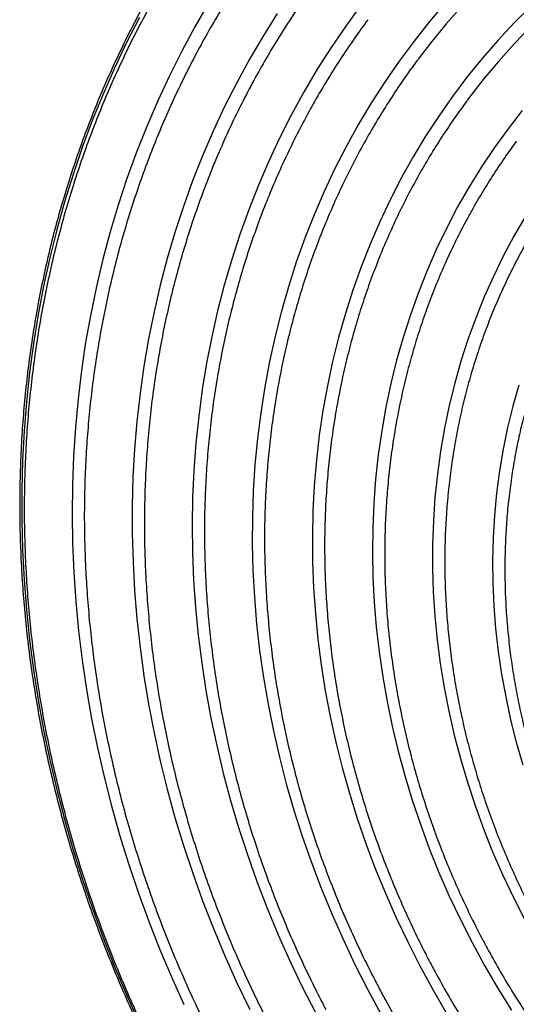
# Paper-space layout '_Dimétrica' of a CAD drawing. Header units: millimetres. Extents: x -680 to 257, y -840 to 112.
# Tile 27 of 54: x -680 to -472, y -514 to -101. Entities that reach past the tile are written whole.
import ezdxf

# ---------------------------------------------------------------- set-up
doc = ezdxf.new("R2010")
doc.units = ezdxf.units.MM

psp = doc.layouts.new('_Dimétrica')

# ---------------------------------------------------------------- linework, layer by layer
at = {"color": 7, "linetype": 'Continuous', "lineweight": 25, "flags": 128}
for points in [[(-600.64, -94.3), (-606.42, -104.27), (-611.92, -114.44), (-617.12, -124.79), (-622.02, -135.31), (-626.63, -146), (-630.93, -156.85), (-634.92, -167.85), (-638.6, -179), (-641.97, -190.28), (-645.02, -201.69), (-647.75, -213.22), (-650.16, -224.86), (-652.26, -236.6), (-654.02, -248.44), (-655.47, -260.36), (-656.59, -272.35), (-657.38, -284.42), (-657.84, -296.54), (-657.98, -308.71), (-657.79, -320.92), (-657.27, -333.16), (-656.43, -345.43), (-655.26, -357.71), (-653.76, -369.99), (-651.94, -382.27), (-649.8, -394.53), (-647.33, -406.78), (-644.54, -418.99), (-641.44, -431.16), (-638.02, -443.28), (-634.29, -455.35), (-630.25, -467.34), (-625.9, -479.27), (-621.25, -491.1), (-616.3, -502.85), (-611.05, -514.49)], [(-501.15, -94.06), (-507.92, -102.01), (-514.42, -110.18), (-520.66, -118.59), (-526.62, -127.21), (-532.3, -136.04), (-537.7, -145.07), (-542.8, -154.29), (-547.62, -163.7), (-552.13, -173.29), (-556.35, -183.05), (-560.26, -192.97), (-563.86, -203.04), (-567.14, -213.26), (-570.11, -223.6), (-572.77, -234.07), (-575.1, -244.66), (-577.11, -255.35), (-578.79, -266.14), (-580.15, -277.02), (-581.19, -287.97), (-581.89, -298.99), (-582.27, -310.07), (-582.32, -321.19), (-582.04, -332.36), (-581.43, -343.55), (-580.49, -354.76), (-579.23, -365.97), (-577.64, -377.19), (-575.72, -388.39), (-573.48, -399.58), (-570.92, -410.73), (-568.04, -421.84), (-564.85, -432.89), (-561.34, -443.89), (-557.52, -454.82), (-553.4, -465.66), (-548.97, -476.42), (-544.24, -487.07), (-539.22, -497.62), (-533.91, -508.05)], [(-571.86, -98.64), (-577.81, -108.12), (-583.48, -117.8), (-588.85, -127.67), (-593.94, -137.72), (-598.72, -147.95), (-603.2, -158.35), (-607.38, -168.91), (-611.25, -179.63), (-614.8, -190.48), (-618.04, -201.47), (-620.97, -212.59), (-623.57, -223.83), (-625.86, -235.17), (-627.82, -246.62), (-629.45, -258.15), (-630.76, -269.77), (-631.74, -281.47), (-632.4, -293.22), (-632.73, -305.04), (-632.73, -316.89), (-632.39, -328.79), (-631.74, -340.71), (-630.75, -352.65), (-629.44, -364.6), (-627.8, -376.55), (-625.83, -388.49), (-623.55, -400.41), (-620.94, -412.3), (-618.01, -424.16), (-614.77, -435.96), (-611.21, -447.71), (-607.34, -459.4), (-603.16, -471.01), (-598.67, -482.54), (-593.89, -493.98), (-588.8, -505.31), (-583.42, -516.53)], [(-536.73, -95.17), (-543.11, -103.91), (-549.21, -112.87), (-555.03, -122.03), (-560.57, -131.39), (-565.82, -140.95), (-570.77, -150.7), (-575.42, -160.62), (-579.78, -170.7), (-583.82, -180.95), (-587.56, -191.36), (-590.98, -201.9), (-594.09, -212.58), (-596.88, -223.39), (-599.36, -234.31), (-601.51, -245.34), (-603.33, -256.47), (-604.83, -267.69), (-606, -278.98), (-606.85, -290.35), (-607.36, -301.78), (-607.55, -313.26), (-607.41, -324.79), (-606.94, -336.34), (-606.14, -347.92), (-605.02, -359.51), (-603.56, -371.11), (-601.78, -382.7), (-599.68, -394.27), (-597.25, -405.82), (-594.51, -417.34), (-591.44, -428.81), (-588.06, -440.23), (-584.37, -451.58), (-580.37, -462.86), (-576.06, -474.06), (-571.44, -485.16), (-566.53, -496.17), (-561.33, -507.07), (-555.83, -517.84)], [(-465.31, -95.52), (-472.41, -102.61), (-479.27, -109.96), (-485.87, -117.54), (-492.21, -125.36), (-498.29, -133.41), (-504.1, -141.67), (-509.62, -150.15), (-514.87, -158.82), (-519.82, -167.7), (-524.49, -176.76), (-528.85, -185.99), (-532.92, -195.4), (-536.68, -204.96), (-540.13, -214.68), (-543.27, -224.54), (-546.1, -234.53), (-548.61, -244.64), (-550.8, -254.86), (-552.66, -265.19), (-554.21, -275.62), (-555.42, -286.12), (-556.32, -296.7), (-556.88, -307.35), (-557.12, -318.05), (-557.03, -328.79), (-556.61, -339.56), (-555.86, -350.36), (-554.79, -361.17), (-553.39, -371.99), (-551.67, -382.79), (-549.62, -393.58), (-547.25, -404.34), (-544.57, -415.07), (-541.57, -425.74), (-538.25, -436.35), (-534.63, -446.9), (-530.7, -457.37), (-526.46, -467.75), (-521.93, -478.03), (-517.1, -488.2), (-511.99, -498.26)], [(-494.15, -95.21), (-500.97, -103.02), (-507.54, -111.07), (-512.68, -117.78)], [(-458.28, -97.11), (-465.43, -104.06), (-472.34, -111.26), (-479, -118.71), (-485.4, -126.39), (-491.53, -134.3), (-492.16, -135.14)], [(-629.67, -100.26), (-635.07, -110.82), (-640.17, -121.57), (-644.98, -132.48), (-649.48, -143.56), (-653.67, -154.8), (-657.55, -166.18), (-661.12, -177.7), (-664.37, -189.35), (-667.3, -201.12), (-669.91, -213.01), (-672.21, -225), (-674.17, -237.09), (-675.81, -249.27), (-677.13, -261.53), (-678.12, -273.87), (-678.78, -286.26), (-679.11, -298.71), (-679.11, -311.21), (-678.78, -323.74), (-678.13, -336.31), (-677.15, -348.89), (-675.84, -361.48), (-674.2, -374.07), (-672.24, -386.66), (-669.95, -399.23), (-667.35, -411.78), (-664.42, -424.29), (-661.17, -436.76), (-657.61, -449.18), (-653.73, -461.54), (-649.55, -473.83), (-645.05, -486.04), (-640.25, -498.17), (-635.15, -510.2), (-629.75, -522.14)], [(-469.01, -139.34), (-474.99, -147), (-480.69, -154.89), (-486.13, -163), (-491.28, -171.31), (-496.14, -179.81), (-500.71, -188.51), (-504.98, -197.39), (-508.95, -206.44), (-512.62, -215.65), (-515.97, -225.01), (-519.01, -234.52), (-521.74, -244.16), (-524.15, -253.92), (-526.23, -263.8), (-528, -273.77), (-529.43, -283.85), (-530.55, -294), (-531.33, -304.22), (-531.78, -314.51), (-531.91, -324.85), (-531.7, -335.23), (-531.17, -345.63), (-530.31, -356.06), (-529.12, -366.49), (-527.6, -376.93), (-525.76, -387.34), (-523.6, -397.74), (-521.11, -408.1), (-518.31, -418.41), (-515.19, -428.67), (-511.76, -438.86), (-508.02, -448.98), (-503.98, -459.01), (-499.64, -468.94), (-495, -478.76), (-490.07, -488.46)], [(-467.77, -184), (-472.53, -192.12), (-476.99, -200.43), (-481.15, -208.92), (-485.02, -217.58), (-488.57, -226.41), (-491.82, -235.39), (-494.76, -244.52), (-497.38, -253.78), (-499.68, -263.16), (-501.65, -272.65), (-503.31, -282.25), (-504.63, -291.94), (-505.64, -301.7), (-506.31, -311.54), (-506.65, -321.44), (-506.66, -331.38), (-506.34, -341.36), (-505.7, -351.37), (-504.72, -361.39), (-503.42, -371.41), (-501.79, -381.42), (-499.84, -391.42), (-497.56, -401.38), (-494.97, -411.3), (-492.06, -421.17), (-488.83, -430.98), (-485.3, -440.71), (-481.46, -450.35), (-477.31, -459.9), (-472.87, -469.34), (-468.14, -478.67)], [(-470.51, -254.53), (-473.01, -263.38), (-475.19, -272.34), (-477.05, -281.42), (-478.59, -290.6), (-479.8, -299.87), (-480.69, -309.22), (-481.25, -318.63), (-481.48, -328.1), (-481.38, -337.61), (-480.95, -347.16), (-480.19, -356.72), (-479.11, -366.29), (-477.69, -375.86), (-475.96, -385.42), (-473.9, -394.95), (-471.52, -404.44), (-468.83, -413.89)], [(-490.07, -488.46), (-484.85, -498.04), (-479.35, -507.48), (-473.57, -516.77)], [(-511.99, -498.26), (-506.58, -508.18), (-500.9, -517.97)], [(-533.91, -508.05), (-528.31, -518.35)]]:
    psp.add_lwpolyline(points, dxfattribs=at)
at = {"color": 7, "linetype": 'Continuous', "lineweight": 25}
for points, knots in [([(-595.8, -49.79), (-596.98, -51.36), (-600.38, -55.9), (-605.75, -63.63), (-611.92, -72.95), (-617.82, -82.47), (-623.47, -92.17), (-628.86, -102.04), (-633.98, -112.07), (-638.84, -122.27), (-643.42, -132.62), (-647.73, -143.11), (-651.76, -153.75), (-655.51, -164.52), (-658.99, -175.41), (-662.17, -186.43), (-665.07, -197.56), (-667.69, -208.79), (-670.01, -220.12), (-672.04, -231.55), (-673.78, -243.06), (-675.23, -254.64), (-676.38, -266.3), (-677.24, -278.01), (-677.8, -289.79), (-678.07, -301.6), (-678.03, -313.46), (-677.71, -325.35), (-677.08, -337.27), (-676.16, -349.2), (-674.95, -361.14), (-673.44, -373.08), (-671.63, -385.02), (-669.54, -396.95), (-667.15, -408.85), (-664.48, -420.72), (-661.51, -432.56), (-658.26, -444.36), (-654.73, -456.1), (-650.92, -467.78), (-646.82, -479.4), (-642.45, -490.95), (-637.81, -502.41), (-632.89, -513.79), (-627.71, -525.07), (-622.5, -535.79), (-618.92, -542.69), (-617.24, -545.92)], [0, 0, 0, 0, 0.011847, 0.034325, 0.056804, 0.079285, 0.101768, 0.124253, 0.14674, 0.169229, 0.191721, 0.214215, 0.236712, 0.259211, 0.281712, 0.304217, 0.326723, 0.349233, 0.371745, 0.394259, 0.416776, 0.439296, 0.461817, 0.484341, 0.506868, 0.529396, 0.551926, 0.574459, 0.596993, 0.619529, 0.642067, 0.664607, 0.687147, 0.70969, 0.732234, 0.754779, 0.777325, 0.799872, 0.82242, 0.84497, 0.86752, 0.890071, 0.912622, 0.935175, 0.957728, 0.980281, 1, 1, 1, 1]), ([(-575.44, -67.32), (-575.64, -67.59), (-578.04, -70.74), (-582.4, -76.94), (-588.49, -85.94), (-594.3, -95.16), (-599.87, -104.54), (-605.17, -114.1), (-610.21, -123.83), (-614.98, -133.72), (-619.48, -143.76), (-623.7, -153.95), (-627.65, -164.29), (-631.32, -174.75), (-634.71, -185.35), (-637.81, -196.06), (-640.63, -206.88), (-643.16, -217.82), (-645.4, -228.85), (-647.35, -239.97), (-649.01, -251.17), (-650.37, -262.45), (-651.44, -273.8), (-652.21, -285.21), (-652.69, -296.67), (-652.87, -308.18), (-652.76, -319.72), (-652.34, -331.3), (-651.64, -342.89), (-650.63, -354.5), (-649.33, -366.12), (-647.74, -377.74), (-645.86, -389.34), (-643.68, -400.93), (-641.21, -412.49), (-638.45, -424.03), (-635.41, -435.52), (-632.08, -446.96), (-628.47, -458.35), (-624.58, -469.67), (-620.41, -480.92), (-615.97, -492.1), (-611.26, -503.18), (-606.27, -514.18), (-600.99, -525.17), (-597.23, -532.44), (-595.32, -536.12)], [0, 0, 0, 0, 0.002169, 0.0253115, 0.0484557, 0.0716018, 0.0947498, 0.1179001, 0.1410527, 0.1642078, 0.1873654, 0.2105258, 0.2336889, 0.2568549, 0.2800237, 0.3031954, 0.32637, 0.3495475, 0.3727278, 0.3959109, 0.4190968, 0.4422854, 0.4654766, 0.4886704, 0.5118666, 0.5350653, 0.5582662, 0.5814692, 0.6046744, 0.6278815, 0.6510905, 0.6743013, 0.6975137, 0.7207277, 0.7439432, 0.76716, 0.7903781, 0.8135974, 0.8368177, 0.8600391, 0.8832615, 0.9064847, 0.9297086, 0.9529333, 0.9761587, 1, 1, 1, 1]), ([(-615.41, -73.87), (-615.51, -74.03), (-617.64, -77.32), (-621.56, -83.91), (-627.14, -93.65), (-632.44, -103.58), (-637.47, -113.66), (-642.23, -123.91), (-646.73, -134.31), (-650.94, -144.85), (-654.88, -155.53), (-658.54, -166.35), (-661.92, -177.28), (-665.02, -188.34), (-667.82, -199.5), (-670.35, -210.77), (-672.58, -222.14), (-674.52, -233.6), (-676.16, -245.13), (-677.52, -256.75), (-678.58, -268.43), (-679.35, -280.17), (-679.82, -291.96), (-679.99, -303.8), (-679.87, -315.67), (-679.46, -327.58), (-678.75, -339.51), (-677.74, -351.46), (-676.44, -363.41), (-674.85, -375.36), (-672.96, -387.31), (-670.79, -399.24), (-668.32, -411.15), (-665.57, -423.03), (-662.53, -434.87), (-659.2, -446.67), (-655.59, -458.41), (-651.71, -470.1), (-647.54, -481.71), (-643.1, -493.26), (-638.39, -504.72), (-633.41, -516.09), (-628.15, -527.37), (-623.26, -537.32), (-620.05, -543.48), (-618.76, -545.95)], [0, 0, 0, 0, 0.001216, 0.025183, 0.04915, 0.073116, 0.097083, 0.12105, 0.145018, 0.168985, 0.192952, 0.21692, 0.240887, 0.264855, 0.288823, 0.312791, 0.33676, 0.360728, 0.384696, 0.408665, 0.432634, 0.456602, 0.480571, 0.50454, 0.52851, 0.552479, 0.576448, 0.600418, 0.624387, 0.648357, 0.672326, 0.696296, 0.720266, 0.744236, 0.768206, 0.792176, 0.816146, 0.840116, 0.864086, 0.888056, 0.912026, 0.935997, 0.959967, 0.983937, 1, 1, 1, 1]), ([(-554.95, -84.74), (-556.69, -87.11), (-560.5, -92.31), (-566.09, -100.58), (-571.78, -109.49), (-577.21, -118.59), (-582.38, -127.87), (-587.28, -137.31), (-591.92, -146.91), (-596.28, -156.66), (-600.38, -166.57), (-604.19, -176.61), (-607.73, -186.79), (-610.98, -197.09), (-613.95, -207.52), (-616.64, -218.05), (-619.03, -228.69), (-621.14, -239.42), (-622.95, -250.25), (-624.47, -261.15), (-625.69, -272.13), (-626.62, -283.17), (-627.26, -294.27), (-627.6, -305.42), (-627.64, -316.62), (-627.39, -327.84), (-626.84, -339.09), (-625.99, -350.36), (-624.85, -361.64), (-623.41, -372.92), (-621.68, -384.2), (-619.66, -395.46), (-617.35, -406.7), (-614.75, -417.9), (-611.86, -429.07), (-608.68, -440.19), (-605.23, -451.26), (-601.49, -462.27), (-597.47, -473.2), (-593.18, -484.06), (-588.62, -494.83), (-583.78, -505.51), (-578.74, -516.02), (-575.17, -522.92), (-573.4, -526.33)], [0, 0, 0, 0, 0.0199635, 0.0438262, 0.0676908, 0.0915578, 0.1154271, 0.1392991, 0.1631739, 0.1870515, 0.2109322, 0.234816, 0.258703, 0.2825932, 0.3064866, 0.3303833, 0.3542832, 0.3781863, 0.4020926, 0.4260019, 0.4499143, 0.4738296, 0.4977477, 0.5216686, 0.5455921, 0.5695181, 0.5934465, 0.6173772, 0.6413101, 0.665245, 0.6891818, 0.7131205, 0.7370608, 0.7610027, 0.784946, 0.8088907, 0.8328367, 0.8567838, 0.8807321, 0.9046813, 0.9286314, 0.9525823, 0.9765339, 1, 1, 1, 1]), ([(-533.84, -101.3), (-535.57, -103.66), (-539.31, -108.76), (-544.77, -116.84), (-550.28, -125.49), (-555.52, -134.32), (-560.5, -143.33), (-565.22, -152.5), (-569.66, -161.84), (-573.84, -171.32), (-577.75, -180.96), (-581.37, -190.73), (-584.72, -200.63), (-587.78, -210.66), (-590.56, -220.8), (-593.05, -231.06), (-595.25, -241.41), (-597.16, -251.86), (-598.78, -262.39), (-600.1, -273), (-601.13, -283.67), (-601.87, -294.41), (-602.3, -305.2), (-602.45, -316.04), (-602.29, -326.91), (-601.84, -337.81), (-601.09, -348.73), (-600.05, -359.67), (-598.71, -370.6), (-597.08, -381.53), (-595.16, -392.45), (-592.94, -403.34), (-590.44, -414.21), (-587.64, -425.04), (-584.57, -435.82), (-581.21, -446.54), (-577.56, -457.21), (-573.65, -467.8), (-569.45, -478.31), (-564.99, -488.74), (-560.25, -499.07), (-555.74, -508.33), (-552.73, -514.12), (-551.48, -516.53)], [0, 0, 0, 0, 0.021117, 0.045707, 0.070299, 0.094894, 0.119491, 0.144092, 0.168696, 0.193302, 0.217913, 0.242527, 0.267144, 0.291765, 0.31639, 0.341019, 0.365651, 0.390287, 0.414926, 0.439569, 0.464215, 0.488864, 0.513516, 0.538172, 0.56283, 0.587491, 0.612155, 0.636822, 0.66149, 0.686161, 0.710834, 0.735509, 0.760185, 0.784863, 0.809543, 0.834225, 0.858907, 0.883591, 0.908276, 0.932962, 0.957648, 0.982336, 1, 1, 1, 1]), ([(-512.77, -117.91), (-512.92, -118.1), (-515.07, -120.91), (-518.99, -126.51), (-524.52, -134.72), (-529.77, -143.14), (-534.77, -151.73), (-539.51, -160.5), (-543.98, -169.43), (-548.18, -178.52), (-552.11, -187.76), (-555.76, -197.14), (-559.14, -206.66), (-562.23, -216.3), (-565.04, -226.07), (-567.56, -235.94), (-569.8, -245.92), (-571.74, -256), (-573.39, -266.16), (-574.75, -276.4), (-575.81, -286.72), (-576.58, -297.09), (-577.06, -307.52), (-577.23, -318), (-577.11, -328.52), (-576.69, -339.06), (-575.98, -349.62), (-574.97, -360.2), (-573.67, -370.77), (-572.07, -381.35), (-570.18, -391.9), (-568, -402.44), (-565.53, -412.94), (-562.77, -423.41), (-559.73, -433.83), (-556.4, -444.18), (-552.8, -454.48), (-548.91, -464.7), (-544.76, -474.84), (-540.33, -484.89), (-535.72, -494.66), (-532.08, -501.93), (-530.01, -505.88), (-529.56, -506.74)], [0, 0, 0, 0, 0.001865, 0.027256, 0.052649, 0.078045, 0.103444, 0.128846, 0.154252, 0.179661, 0.205074, 0.23049, 0.255911, 0.281336, 0.306766, 0.332199, 0.357637, 0.383078, 0.408524, 0.433974, 0.459427, 0.484884, 0.510345, 0.53581, 0.561277, 0.586748, 0.612222, 0.637699, 0.663178, 0.68866, 0.714144, 0.739631, 0.765119, 0.79061, 0.816102, 0.841596, 0.867091, 0.892587, 0.918085, 0.943584, 0.969084, 0.993245, 1, 1, 1, 1]), ([(-492.23, -135.29), (-493.01, -136.33), (-495.71, -139.92), (-500.06, -146.25), (-505.28, -154.26), (-510.23, -162.47), (-514.92, -170.86), (-519.35, -179.41), (-523.51, -188.12), (-527.39, -196.98), (-531.01, -205.99), (-534.34, -215.14), (-537.4, -224.42), (-540.17, -233.82), (-542.65, -243.33), (-544.85, -252.95), (-546.75, -262.66), (-548.37, -272.46), (-549.69, -282.35), (-550.71, -292.3), (-551.45, -302.32), (-551.88, -312.39), (-552.02, -322.5), (-551.86, -332.65), (-551.4, -342.83), (-550.65, -353.03), (-549.61, -363.24), (-548.26, -373.44), (-546.63, -383.64), (-544.7, -393.82), (-542.48, -403.98), (-539.98, -414.1), (-537.19, -424.18), (-534.11, -434.2), (-530.75, -444.16), (-527.12, -454.06), (-523.21, -463.87), (-519.02, -473.6), (-514.57, -483.23), (-510.74, -491), (-508.37, -495.55), (-507.63, -496.95)], [0, 0, 0, 0, 0.010848, 0.037194, 0.063542, 0.089894, 0.116249, 0.142608, 0.168971, 0.195339, 0.22171, 0.248087, 0.274468, 0.300854, 0.327245, 0.35364, 0.380041, 0.406446, 0.432855, 0.459269, 0.485688, 0.51211, 0.538537, 0.564967, 0.591401, 0.617839, 0.644279, 0.670723, 0.69717, 0.723619, 0.750071, 0.776525, 0.802981, 0.829439, 0.855899, 0.88236, 0.908823, 0.935288, 0.961753, 0.98822, 1, 1, 1, 1]), ([(-471.56, -152.4), (-471.6, -152.44), (-473.49, -154.92), (-477.03, -160), (-482.14, -167.65), (-486.96, -175.51), (-491.54, -183.54), (-495.85, -191.74), (-499.89, -200.1), (-503.66, -208.61), (-507.16, -217.27), (-510.38, -226.07), (-513.32, -235), (-515.97, -244.05), (-518.34, -253.22), (-520.42, -262.49), (-522.21, -271.85), (-523.71, -281.3), (-524.92, -290.83), (-525.83, -300.43), (-526.44, -310.08), (-526.76, -319.79), (-526.78, -329.54), (-526.5, -339.32), (-525.93, -349.13), (-525.06, -358.95), (-523.89, -368.77), (-522.43, -378.59), (-520.68, -388.4), (-518.64, -398.18), (-516.31, -407.93), (-513.69, -417.64), (-510.79, -427.3), (-507.6, -436.9), (-504.14, -446.43), (-500.4, -455.88), (-496.39, -465.25), (-492.11, -474.52), (-488.51, -481.8), (-486.32, -485.99), (-485.71, -487.15)], [0, 0, 0, 0, 0.00053, 0.027922, 0.055316, 0.082714, 0.110116, 0.137522, 0.164933, 0.192349, 0.21977, 0.247196, 0.274628, 0.302066, 0.329509, 0.356958, 0.384412, 0.411871, 0.439336, 0.466806, 0.494281, 0.521761, 0.549246, 0.576735, 0.604228, 0.631725, 0.659225, 0.686729, 0.714236, 0.741747, 0.76926, 0.796775, 0.824293, 0.851813, 0.879335, 0.906859, 0.934384, 0.961911, 0.989439, 1, 1, 1, 1]), ([(-450.67, -169.27), (-452.28, -171.48), (-455.63, -176.07), (-460.39, -183.28), (-465.03, -190.81), (-469.41, -198.52), (-473.52, -206.4), (-477.37, -214.45), (-480.94, -222.64), (-484.24, -230.98), (-487.26, -239.46), (-490, -248.06), (-492.45, -256.78), (-494.62, -265.62), (-496.49, -274.55), (-498.08, -283.57), (-499.37, -292.68), (-500.37, -301.86), (-501.07, -311.1), (-501.48, -320.4), (-501.59, -329.74), (-501.4, -339.12), (-500.92, -348.52), (-500.13, -357.94), (-499.06, -367.36), (-497.69, -376.78), (-496.02, -386.19), (-494.07, -395.58), (-491.83, -404.93), (-489.29, -414.24), (-486.48, -423.5), (-483.38, -432.7), (-480.01, -441.83), (-476.36, -450.87), (-472.43, -459.83), (-468.27, -468.68), (-465.28, -474.47), (-463.79, -477.36)], [0, 0, 0, 0, 0.026655, 0.055202, 0.083752, 0.112308, 0.140868, 0.169434, 0.198006, 0.226583, 0.255168, 0.283758, 0.312356, 0.340959, 0.36957, 0.398187, 0.42681, 0.455439, 0.484074, 0.512715, 0.541362, 0.570014, 0.598671, 0.627332, 0.655998, 0.684668, 0.713342, 0.742019, 0.7707, 0.799384, 0.82807, 0.856759, 0.88545, 0.914143, 0.942839, 0.971535, 1, 1, 1, 1]), ([(-429.47, -185.74), (-429.84, -186.23), (-431.92, -188.94), (-435.46, -194.07), (-440.08, -201.13), (-444.43, -208.4), (-448.52, -215.83), (-452.34, -223.43), (-455.89, -231.19), (-459.17, -239.09), (-462.18, -247.14), (-464.9, -255.32), (-467.34, -263.62), (-469.49, -272.03), (-471.36, -280.54), (-472.93, -289.15), (-474.21, -297.84), (-475.19, -306.61), (-475.88, -315.44), (-476.27, -324.32), (-476.37, -333.25), (-476.17, -342.22), (-475.67, -351.21), (-474.88, -360.21), (-473.79, -369.22), (-472.41, -378.22), (-470.73, -387.21), (-468.76, -396.16), (-466.51, -405.09), (-463.97, -413.97), (-461.14, -422.79), (-458.04, -431.54), (-454.66, -440.22), (-451, -448.81), (-447.15, -457.16), (-444.05, -463.39), (-442.27, -466.79), (-441.87, -467.56)], [0, 0, 0, 0, 0.006499, 0.036299, 0.066104, 0.095915, 0.12573, 0.155552, 0.185381, 0.215217, 0.245061, 0.274912, 0.30477, 0.334637, 0.364511, 0.394393, 0.424283, 0.45418, 0.484084, 0.513996, 0.543913, 0.573838, 0.603768, 0.633703, 0.663644, 0.69359, 0.72354, 0.753494, 0.783452, 0.813414, 0.843379, 0.873346, 0.903317, 0.933289, 0.963264, 0.991667, 1, 1, 1, 1]), ([(-485.71, -487.15), (-484.86, -488.76), (-482.4, -493.38), (-478.14, -500.92), (-472.85, -509.74), (-467.32, -518.41), (-461.54, -526.95), (-455.53, -535.32), (-449.29, -543.54), (-442.83, -551.59), (-436.15, -559.46), (-429.25, -567.15), (-422.16, -574.64), (-414.86, -581.94), (-407.37, -589.03), (-399.7, -595.92), (-391.85, -602.58), (-383.83, -609.02), (-375.64, -615.22), (-367.31, -621.2), (-358.82, -626.93), (-350.2, -632.41), (-341.44, -637.64), (-332.57, -642.61), (-323.57, -647.32), (-314.48, -651.76), (-305.28, -655.93), (-296, -659.83), (-286.64, -663.45), (-277.2, -666.79), (-267.7, -669.84), (-258.15, -672.6), (-248.56, -675.07), (-238.93, -677.25), (-229.27, -679.14), (-219.6, -680.73), (-209.92, -682.02), (-200.24, -683.01), (-190.57, -683.69), (-180.92, -684.08), (-171.3, -684.17), (-161.72, -683.95), (-152.19, -683.44), (-142.71, -682.62), (-133.29, -681.5), (-123.95, -680.09), (-114.69, -678.37), (-105.52, -676.36), (-96.46, -674.06), (-87.5, -671.46), (-78.66, -668.58), (-69.94, -665.41), (-61.36, -661.96), (-52.91, -658.23), (-44.63, -654.2), (-38.18, -650.86), (-34.55, -648.77), (-33.58, -648.21)], [0, 0, 0, 0, 0.009886, 0.028459, 0.047033, 0.065608, 0.084183, 0.102759, 0.121335, 0.139912, 0.158488, 0.177065, 0.195642, 0.214219, 0.232796, 0.251373, 0.269949, 0.288526, 0.307102, 0.325678, 0.344254, 0.362829, 0.381404, 0.399978, 0.418551, 0.437123, 0.455695, 0.474265, 0.492834, 0.511402, 0.529968, 0.548532, 0.567095, 0.585656, 0.604214, 0.62277, 0.641324, 0.659875, 0.678423, 0.696968, 0.71551, 0.734048, 0.752583, 0.771114, 0.789642, 0.808166, 0.826686, 0.845202, 0.863715, 0.882223, 0.900728, 0.919228, 0.937726, 0.956219, 0.97471, 0.993198, 1, 1, 1, 1]), ([(-507.63, -496.95), (-506.75, -498.61), (-504.19, -503.41), (-499.78, -511.26), (-494.3, -520.43), (-488.58, -529.46), (-482.62, -538.35), (-476.42, -547.09), (-469.99, -555.67), (-463.34, -564.08), (-456.46, -572.31), (-449.37, -580.37), (-442.08, -588.23), (-434.58, -595.91), (-426.89, -603.38), (-419.01, -610.64), (-410.95, -617.68), (-402.72, -624.51), (-394.31, -631.11), (-385.75, -637.47), (-377.04, -643.6), (-368.18, -649.48), (-359.19, -655.12), (-350.07, -660.5), (-340.82, -665.62), (-331.47, -670.48), (-322.01, -675.08), (-312.45, -679.4), (-302.8, -683.45), (-293.07, -687.22), (-283.27, -690.7), (-273.41, -693.91), (-263.5, -696.82), (-253.54, -699.44), (-243.54, -701.78), (-233.51, -703.81), (-223.47, -705.56), (-213.41, -707), (-203.35, -708.14), (-193.3, -708.99), (-183.27, -709.53), (-173.26, -709.77), (-163.28, -709.71), (-153.34, -709.35), (-143.46, -708.69), (-133.63, -707.73), (-123.88, -706.47), (-114.19, -704.91), (-104.6, -703.05), (-95.1, -700.9), (-85.69, -698.45), (-76.4, -695.71), (-67.23, -692.69), (-58.18, -689.38), (-49.27, -685.78), (-40.49, -681.91), (-31.88, -677.75), (-24.83, -674.11), (-20.72, -671.77), (-19.38, -671)], [0, 0, 0, 0, 0.009503, 0.027372, 0.045242, 0.063113, 0.080983, 0.098855, 0.116726, 0.134598, 0.15247, 0.170342, 0.188215, 0.206087, 0.22396, 0.241832, 0.259704, 0.277576, 0.295448, 0.31332, 0.331192, 0.349063, 0.366933, 0.384804, 0.402673, 0.420542, 0.43841, 0.456278, 0.474144, 0.492009, 0.509873, 0.527736, 0.545598, 0.563457, 0.581316, 0.599172, 0.617026, 0.634878, 0.652728, 0.670576, 0.688421, 0.706263, 0.724103, 0.741939, 0.759773, 0.777603, 0.79543, 0.813254, 0.831075, 0.848892, 0.866706, 0.884517, 0.902324, 0.920128, 0.937929, 0.955727, 0.973523, 0.991315, 1, 1, 1, 1]), ([(-529.56, -506.74), (-528.64, -508.47), (-525.99, -513.44), (-521.43, -521.57), (-515.77, -531.08), (-509.87, -540.46), (-503.73, -549.7), (-497.35, -558.78), (-490.73, -567.7), (-483.89, -576.46), (-476.83, -585.05), (-469.56, -593.46), (-462.07, -601.68), (-454.38, -609.71), (-446.5, -617.55), (-438.42, -625.17), (-430.16, -632.58), (-421.72, -639.78), (-413.12, -646.75), (-404.34, -653.5), (-395.41, -660), (-386.34, -666.27), (-377.12, -672.29), (-367.76, -678.07), (-358.28, -683.59), (-348.68, -688.85), (-338.96, -693.84), (-329.15, -698.57), (-319.24, -703.03), (-309.24, -707.21), (-299.16, -711.11), (-289, -714.73), (-278.79, -718.07), (-268.52, -721.12), (-258.21, -723.88), (-247.85, -726.35), (-237.47, -728.52), (-227.06, -730.4), (-216.65, -731.98), (-206.22, -733.26), (-195.8, -734.25), (-185.4, -734.93), (-175.02, -735.31), (-164.66, -735.39), (-154.34, -735.17), (-144.07, -734.65), (-133.86, -733.82), (-123.71, -732.7), (-113.62, -731.28), (-103.62, -729.55), (-93.71, -727.54), (-83.89, -725.23), (-74.17, -722.62), (-64.57, -719.73), (-55.09, -716.54), (-45.73, -713.07), (-36.51, -709.32), (-27.42, -705.29), (-18.5, -700.98), (-11.03, -697.12), (-6.6, -694.6), (-5.04, -693.71)], [0, 0, 0, 0, 0.0091587, 0.0263937, 0.0436292, 0.0608651, 0.0781014, 0.095338, 0.1125749, 0.129812, 0.1470493, 0.1642867, 0.1815243, 0.198762, 0.2159996, 0.2332373, 0.2504749, 0.2677124, 0.2849498, 0.302187, 0.3194239, 0.3366606, 0.353897, 0.371133, 0.3883685, 0.4056035, 0.4228379, 0.4400716, 0.4573046, 0.4745367, 0.4917679, 0.5089981, 0.5262271, 0.543455, 0.5606814, 0.5779064, 0.5951299, 0.6123516, 0.6295716, 0.6467896, 0.6640055, 0.6812193, 0.6984308, 0.7156399, 0.7328466, 0.7500506, 0.767252, 0.7844506, 0.8016463, 0.8188393, 0.8360293, 0.8532164, 0.8704006, 0.887582, 0.9047605, 0.9219363, 0.9391094, 0.9562799, 0.973448, 0.9906139, 1, 1, 1, 1])]:
    psp.add_open_spline(points, degree=3, knots=knots, dxfattribs=at)

doc.saveas('drawing.dxf')
